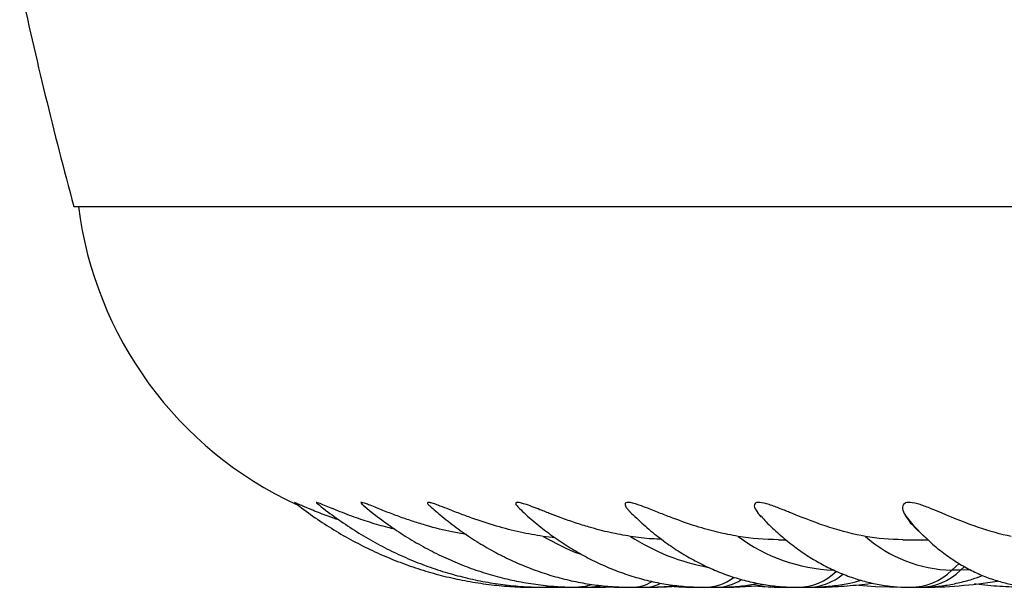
# Model space of a CAD drawing. Header units: millimetres. Extents: x 10 to 412, y 8 to 584.
# Tile 18 of 83: x 152.91 to 163.25, y 324.31 to 330.27. Entities that reach past the tile are written whole.
import ezdxf

# ---------------------------------------------------------------- set-up
doc = ezdxf.new("R2010")
doc.units = ezdxf.units.MM
doc.layers.add('DETAIL', color=3, linetype='Continuous')
doc.layers.add('OUTLINE', color=7, linetype='Continuous', lineweight=25)

msp = doc.modelspace()

# ---------------------------------------------------------------- linework, layer by layer
at = {"layer": 'DETAIL'}
for p, q in [((160.69839, 325.04574), (160.68029, 325.06514)), ((162.77725, 324.55559), (162.70074, 324.48392)), ((162.79153, 324.48392), (162.70074, 324.48392)), ((162.8336, 324.52333), (162.79153, 324.48392)), ((162.89453, 324.48832), (162.79153, 324.48392))]:
    msp.add_line(p, q, dxfattribs=at)
at = {"layer": 'DETAIL', "flags": 128}
for points in [[(162.4003, 324.84977), (162.3092, 324.94514), (162.209, 325.06514)], [(158.90996, 324.33166), (158.8486, 324.31259), (158.77872, 324.30517), (158.77868, 324.30517)], [(158.51566, 324.31595), (158.50294, 324.31259), (158.44058, 324.30517), (158.44055, 324.30517)], [(159.0161, 324.31992), (158.9877, 324.31259), (158.91782, 324.30517)]]:
    msp.add_lwpolyline(points, dxfattribs=at)
at = {"layer": 'DETAIL'}
for centre, radius, start, end in [((159.8, 327.25233), 2.78626, 239.986401, 248.753562), ((160.55251, 326.74213), 2.26489, 237.137194, 259.568149), ((161.53266, 326.28863), 1.80582, 233.357388, 267.54035), ((162.74103, 325.9256), 1.44224, 228.845213, 268.399349), ((161.0772, 324.88727), 0.58215, 270.722663, 314.543143), ((161.18167, 324.88345), 0.57833, 270.703115, 310.194557), ((162.25864, 324.94118), 0.63604, 270.500338, 314.03479), ((162.34874, 324.94285), 0.63772, 270.565373, 313.974557), ((159.33295, 324.72822), 0.42306, 270.299164, 300.922407), ((159.46127, 324.72522), 0.42006, 270.317388, 294.779251), ((160.10172, 324.80776), 0.50261, 270.457817, 307.27597), ((160.2176, 324.80761), 0.50246, 270.559449, 302.939437)]:
    msp.add_arc(centre, radius, start, end, dxfattribs=at)
at = {"layer": 'OUTLINE'}
for p, q in [((153.47399, 328.30517), (221.46164, 328.30517)), ((160.68029, 325.06514), (160.6917, 325.05492)), ((160.69068, 325.05392), (160.69859, 325.04553)), ((162.30536, 324.94154), (162.40803, 324.84225)), ((162.40803, 324.84225), (162.4003, 324.84977)), ((158.53096, 324.82601), (158.4063, 324.83969)), ((160.87975, 324.80517), (160.95556, 324.80517)), ((162.18729, 324.80517), (162.44667, 324.80517)), ((158.32336, 324.30517), (158.44058, 324.30517)), ((158.44058, 324.30517), (158.58932, 324.30517)), ((158.58932, 324.30517), (158.69448, 324.30703)), ((158.58932, 324.30517), (158.5925, 324.30517)), ((158.5925, 324.30517), (158.70052, 324.30689)), ((158.66223, 324.30628), (158.75353, 324.30517)), ((158.75353, 324.30517), (158.77872, 324.30517)), ((158.77872, 324.30517), (158.91782, 324.30517)), ((158.91782, 324.30517), (158.92416, 324.30517)), ((159.29766, 324.30517), (159.3352, 324.30517)), ((159.3352, 324.30517), (159.4636, 324.30517)), ((159.4636, 324.30517), (159.47305, 324.30517)), ((160.05617, 324.30517), (160.10579, 324.30517)), ((160.10579, 324.30517), (160.22251, 324.30517)), ((160.22251, 324.30517), (160.23499, 324.30517)), ((161.02331, 324.30517), (161.08462, 324.30517)), ((161.08462, 324.30517), (161.18877, 324.30517)), ((161.18877, 324.30517), (161.2042, 324.30517)), ((162.19171, 324.30517), (162.26424, 324.30517)), ((162.26424, 324.30517), (162.35503, 324.30517)), ((162.35503, 324.30517), (162.37328, 324.30517))]:
    msp.add_line(p, q, dxfattribs=at)
at = {"layer": 'OUTLINE', "flags": 128}
msp.add_lwpolyline([(161.72393, 324.3271), (161.89994, 324.31369), (162.19171, 324.30517)], dxfattribs=at)
at = {"layer": 'OUTLINE'}
for centre, radius, start, end in [((199.81781, 340.80517), 48, 192.226065, 195.094787), ((157.49262, 328.80517), 4, 187.180756, 245.195469), ((162.37329, 329.30517), 5, 270, 279.27785)]:
    msp.add_arc(centre, radius, start, end, dxfattribs=at)
for points, knots in [([(156.26187, 325.01243), (156.22337, 325.02515), (156.1291, 325.05628), (156.00048, 325.10735), (155.89437, 325.15246), (155.83338, 325.17945), (155.80234, 325.19304), (155.79012, 325.19793), (155.79416, 325.19548), (155.79548, 325.19468)], [0, 0, 0, 0, 0.19229358, 0.47087398, 0.66135224, 0.77241817, 0.86380393, 0.95541898, 1, 1, 1, 1]), ([(155.79537, 325.19453), (155.81968, 325.1756), (155.90576, 325.10859), (156.05858, 325.00153), (156.25539, 324.87742), (156.45766, 324.76506), (156.66459, 324.66437), (156.87569, 324.57573), (157.09038, 324.49929), (157.3081, 324.43522), (157.52829, 324.38368), (157.75038, 324.34474), (157.97381, 324.31863), (158.16505, 324.30667), (158.28161, 324.30556), (158.32336, 324.30517)], [0, 0, 0, 0, 0.03319666, 0.11752296, 0.20174904, 0.28582543, 0.36975185, 0.45352887, 0.53716326, 0.62066426, 0.70404337, 0.7873159, 0.87050109, 0.95361837, 1, 1, 1, 1]), ([(156.84838, 324.91538), (156.82369, 324.92111), (156.73593, 324.94146), (156.58522, 324.98649), (156.42561, 325.04014), (156.29676, 325.08886), (156.20537, 325.12536), (156.12522, 325.15853), (156.06705, 325.18257), (156.03317, 325.19507), (156.01882, 325.19815), (156.02458, 325.19289), (156.02782, 325.18994)], [0, 0, 0, 0, 0.0747636, 0.26571645, 0.45592896, 0.55911862, 0.66206226, 0.74212857, 0.82295213, 0.87686145, 0.93077734, 1, 1, 1, 1]), ([(156.02795, 325.1901), (156.04372, 325.17715), (156.11853, 325.1157), (156.25711, 325.01345), (156.44539, 324.88777), (156.63908, 324.77402), (156.83725, 324.67204), (157.03944, 324.58218), (157.24508, 324.5046), (157.45361, 324.43948), (157.6645, 324.38696), (157.87718, 324.34704), (158.09112, 324.32006), (158.27914, 324.30695), (158.39569, 324.30566), (158.44058, 324.30517)], [0, 0, 0, 0, 0.022722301, 0.10784795, 0.192825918, 0.277575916, 0.362091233, 0.446371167, 0.530423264, 0.614256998, 0.697891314, 0.781350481, 0.86466254, 0.94786103, 1, 1, 1, 1]), ([(157.59982, 324.85938), (157.54955, 324.86775), (157.41155, 324.89072), (157.22605, 324.93949), (157.04598, 324.99456), (156.91002, 325.04122), (156.77384, 325.09226), (156.65908, 325.13823), (156.57565, 325.17148), (156.52576, 325.18982), (156.49571, 325.19793), (156.48462, 325.19513), (156.49613, 325.18451), (156.50303, 325.17815)], [0, 0, 0, 0, 0.11690026, 0.32090172, 0.42464234, 0.52832707, 0.63036151, 0.73525383, 0.79124956, 0.83555438, 0.88015168, 0.92824309, 1, 1, 1, 1]), ([(156.50292, 325.17803), (156.50671, 325.17472), (156.56654, 325.12242), (156.68675, 325.02833), (156.86545, 324.90056), (157.04957, 324.78505), (157.238, 324.68138), (157.43031, 324.58999), (157.62591, 324.511), (157.82426, 324.44457), (158.02482, 324.39086), (158.22705, 324.34981), (158.43044, 324.32177), (158.61453, 324.30732), (158.73068, 324.3058), (158.77872, 324.30517)], [0, 0, 0, 0, 0.00584616, 0.09242992, 0.17879907, 0.26483365, 0.35051429, 0.43583255, 0.52079213, 0.60540577, 0.68969843, 0.77370586, 0.85747366, 0.94105459, 1, 1, 1, 1]), ([(158.4063, 324.83969), (158.32617, 324.85317), (158.16451, 324.88038), (157.91456, 324.94532), (157.70145, 325.01473), (157.52778, 325.07933), (157.40812, 325.12642), (157.31315, 325.16377), (157.2494, 325.18649), (157.21172, 325.1966), (157.1896, 325.19707), (157.18906, 325.18511), (157.20059, 325.17039), (157.21319, 325.16044), (157.21369, 325.16005)], [0, 0, 0, 0, 0.16946613, 0.34188291, 0.51675835, 0.60297247, 0.69085631, 0.75551778, 0.79510678, 0.83503104, 0.86960852, 0.92601181, 0.99707615, 1, 1, 1, 1]), ([(157.21426, 325.16069), (157.25736, 325.12259), (157.35424, 325.03697), (157.51203, 324.91681), (157.68544, 324.7986), (157.86334, 324.69284), (158.04492, 324.59946), (158.22968, 324.51869), (158.41703, 324.45065), (158.60644, 324.39547), (158.79737, 324.3531), (158.98933, 324.32382), (159.16878, 324.30776), (159.28414, 324.30596), (159.3352, 324.30517)], [0, 0, 0, 0, 0.07093337, 0.159441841, 0.247470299, 0.334978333, 0.421934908, 0.508335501, 0.594192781, 0.67953946, 0.764428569, 0.848930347, 0.933128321, 1, 1, 1, 1]), ([(159.32351, 324.83969), (159.2529, 324.85205), (159.11113, 324.87686), (158.91711, 324.92774), (158.7445, 324.98144), (158.60906, 325.029), (158.48513, 325.07584), (158.38374, 325.11573), (158.29151, 325.15187), (158.2202, 325.17801), (158.16784, 325.19328), (158.13414, 325.19826), (158.11416, 325.19143), (158.12063, 325.16815), (158.14584, 325.14466), (158.15871, 325.13267)], [0, 0, 0, 0, 0.14717206, 0.29548076, 0.3925271, 0.49023028, 0.55977722, 0.63024214, 0.68126392, 0.73270585, 0.76610875, 0.79959443, 0.84279957, 0.91972173, 1, 1, 1, 1]), ([(160.45491, 324.83969), (160.38368, 324.85304), (160.24056, 324.87987), (160.01227, 324.94445), (159.81159, 325.01442), (159.6401, 325.08111), (159.52173, 325.12861), (159.42549, 325.1652), (159.35828, 325.18701), (159.31276, 325.19686), (159.27981, 325.19677), (159.26382, 325.1843), (159.26922, 325.15935), (159.28717, 325.12984), (159.30913, 325.10978), (159.3192, 325.10058)], [0, 0, 0, 0, 0.146935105, 0.295195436, 0.451785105, 0.530006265, 0.609934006, 0.661354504, 0.696393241, 0.731734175, 0.761921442, 0.812326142, 0.877083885, 0.943624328, 1, 1, 1, 1]), ([(161.79189, 324.83969), (161.6722, 324.86093), (161.54909, 324.89192), (161.29039, 324.97438), (161.15531, 325.02668), (160.97375, 325.10034), (160.93636, 325.11559), (160.85994, 325.14568), (160.82064, 325.16069), (160.74428, 325.18547), (160.70773, 325.19443), (160.65737, 325.1979), (160.64328, 325.1933), (160.61944, 325.17292), (160.62451, 325.15131), (160.64434, 325.10874), (160.66072, 325.08664), (160.68029, 325.06513)], [0, 0, 0, 0, 0.25, 0.25, 0.5, 0.5, 0.5625, 0.5625, 0.625, 0.625, 0.6875, 0.6875, 0.75, 0.75, 0.875, 0.875, 1, 1, 1, 1]), ([(163.32429, 324.83969), (163.21448, 324.86098), (163.1008, 324.89202), (162.85969, 324.97435), (162.73336, 325.02629), (162.55668, 325.10047), (162.52027, 325.11572), (162.44525, 325.14572), (162.40619, 325.16072), (162.32832, 325.18552), (162.2899, 325.19445), (162.23421, 325.19789), (162.21665, 325.19334), (162.18222, 325.17274), (162.18042, 325.15136), (162.18665, 325.1085), (162.19629, 325.08647), (162.209, 325.06513)], [0, 0, 0, 0, 0.25, 0.25, 0.5, 0.5, 0.5625, 0.5625, 0.625, 0.625, 0.6875, 0.6875, 0.75, 0.75, 0.875, 0.875, 1, 1, 1, 1]), ([(158.15856, 325.13251), (158.18006, 325.11175), (158.25167, 325.04263), (158.37974, 324.9367), (158.54171, 324.81521), (158.70835, 324.70676), (158.87853, 324.61082), (159.0518, 324.5278), (159.22755, 324.45781), (159.40519, 324.40085), (159.58421, 324.35694), (159.76409, 324.32622), (159.93809, 324.30828), (160.05207, 324.30616), (160.10579, 324.30517)], [0, 0, 0, 0, 0.03944241, 0.13134783, 0.22258692, 0.3130611, 0.40270737, 0.49149418, 0.57942608, 0.66654971, 0.75294109, 0.83871053, 0.92398941, 1, 1, 1, 1]), ([(159.3177, 325.09897), (159.36526, 325.05288), (159.46037, 324.96072), (159.61051, 324.83672), (159.76499, 324.72429), (159.92329, 324.6251), (160.08459, 324.53914), (160.24829, 324.4666), (160.41378, 324.40746), (160.58049, 324.36158), (160.74793, 324.3292), (160.91605, 324.30893), (161.0284, 324.30642), (161.08462, 324.30517)], [0, 0, 0, 0, 0.09575435, 0.1914622, 0.28606876, 0.37942586, 0.4714485, 0.56212565, 0.65151719, 0.73974502, 0.82697904, 0.91342859, 1, 1, 1, 1]), ([(162.209, 325.06514), (162.2337, 325.02474), (162.26235, 324.97788), (162.3015, 324.9474), (162.30691, 324.94319)], [0, 0, 0, 0, 0.86196488, 1, 1, 1, 1]), ([(160.6991, 325.04709), (160.71555, 325.0291), (160.7753, 324.96374), (160.88471, 324.86273), (161.02636, 324.74521), (161.17234, 324.64192), (161.32134, 324.55228), (161.47276, 324.47662), (161.62591, 324.41486), (161.7802, 324.36684), (161.93509, 324.33236), (162.08711, 324.31164), (162.19696, 324.30552), (162.25485, 324.30521), (162.26424, 324.30517)], [0, 0, 0, 0, 0.03926663, 0.14262911, 0.24440193, 0.34424577, 0.44196166, 0.53749757, 0.63094603, 0.72251945, 0.81250708, 0.90124683, 0.98397344, 1, 1, 1, 1]), ([(162.3988, 324.85335), (162.42633, 324.82631), (162.49523, 324.75865), (162.61287, 324.66389), (162.74898, 324.56913), (162.88791, 324.48952), (163.02857, 324.42442), (163.17043, 324.37359), (163.31293, 324.33672), (163.45551, 324.31351), (163.56331, 324.30573), (163.62317, 324.30526), (163.63568, 324.30517)], [0, 0, 0, 0, 0.08245547, 0.2063879, 0.32629886, 0.44205596, 0.55389616, 0.66230681, 0.76788415, 0.87127226, 0.97310597, 1, 1, 1, 1]), ([(159.65083, 324.80987), (159.61645, 324.81077), (159.50603, 324.81367), (159.39794, 324.82908), (159.32351, 324.83969)], [0, 0, 0, 0, 0.31132218, 1, 1, 1, 1]), ([(160.22251, 324.30517), (160.26059, 324.30571), (160.35852, 324.30711), (160.50897, 324.31888), (160.62029, 324.33732), (160.67241, 324.34595)], [0, 0, 0, 0, 0.252815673, 0.650240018, 1, 1, 1, 1]), ([(160.23499, 324.30517), (160.28277, 324.30565), (160.41356, 324.30697), (160.58202, 324.3151), (160.70197, 324.32869), (160.7394, 324.33293)], [0, 0, 0, 0, 0.28361197, 0.77645007, 1, 1, 1, 1]), ([(161.18877, 324.30517), (161.2255, 324.30571), (161.31775, 324.30707), (161.46509, 324.32096), (161.61545, 324.3446), (161.70909, 324.36875), (161.74871, 324.37897)], [0, 0, 0, 0, 0.19479167, 0.48929434, 0.7839355, 1, 1, 1, 1]), ([(161.2042, 324.30517), (161.25236, 324.30556), (161.38436, 324.30662), (161.59981, 324.31984), (161.7726, 324.33502), (161.86091, 324.34903), (161.86641, 324.3499)], [0, 0, 0, 0, 0.21749765, 0.59616104, 0.97484651, 1, 1, 1, 1]), ([(162.35503, 324.30517), (162.39075, 324.30578), (162.47758, 324.30727), (162.61506, 324.32144), (162.76629, 324.34932), (162.90294, 324.38484), (162.98729, 324.41609), (163.02329, 324.42943)], [0, 0, 0, 0, 0.15688501, 0.38137489, 0.60603201, 0.83182752, 1, 1, 1, 1]), ([(162.9367, 324.34391), (162.94274, 324.34301), (163.03171, 324.32976), (163.20518, 324.3162), (163.40462, 324.30596), (163.52047, 324.30534), (163.55247, 324.30517)], [0, 0, 0, 0, 0.02965376, 0.43707304, 0.84449089, 1, 1, 1, 1]), ([(158.91782, 324.30517), (158.95898, 324.30535), (159.02994, 324.30567), (159.10071, 324.3113), (159.13043, 324.31366)], [0, 0, 0, 0, 0.58009614, 1, 1, 1, 1]), ([(158.92416, 324.30517), (158.9705, 324.30528), (159.0451, 324.30546), (159.11954, 324.31033), (159.14774, 324.31217)], [0, 0, 0, 0, 0.6212121, 1, 1, 1, 1]), ([(159.11314, 324.31019), (159.13995, 324.30868), (159.20141, 324.30522), (159.26296, 324.30519), (159.29766, 324.30517)], [0, 0, 0, 0, 0.43635941, 1, 1, 1, 1]), ([(159.4636, 324.30517), (159.50319, 324.30576), (159.60679, 324.30733), (159.71807, 324.31368), (159.78912, 324.32391), (159.79666, 324.325)], [0, 0, 0, 0, 0.35600007, 0.93168682, 1, 1, 1, 1]), ([(159.47305, 324.30517), (159.52022, 324.30551), (159.64434, 324.30642), (159.7682, 324.31493), (159.84498, 324.3202)], [0, 0, 0, 0, 0.38008412, 1, 1, 1, 1]), ([(159.75802, 324.31533), (159.82414, 324.3115), (159.92346, 324.30574), (160.02293, 324.30531), (160.05617, 324.30517)], [0, 0, 0, 0, 0.6657239, 1, 1, 1, 1]), ([(160.63211, 324.3215), (160.64645, 324.32008), (160.74422, 324.31041), (160.87488, 324.3063), (160.99101, 324.30541), (161.02331, 324.30517)], [0, 0, 0, 0, 0.110321, 0.75251587, 1, 1, 1, 1])]:
    msp.add_open_spline(points, degree=3, knots=knots, dxfattribs=at)
for points in [[(160.87975, 324.80517), (160.73498, 324.80517), (160.59356, 324.81684), (160.45491, 324.83969)], [(162.18729, 324.80517), (162.05221, 324.80517), (161.92062, 324.81685), (161.79189, 324.83969)]]:
    msp.add_open_spline(points, degree=3, dxfattribs=at)

doc.saveas('drawing.dxf')
